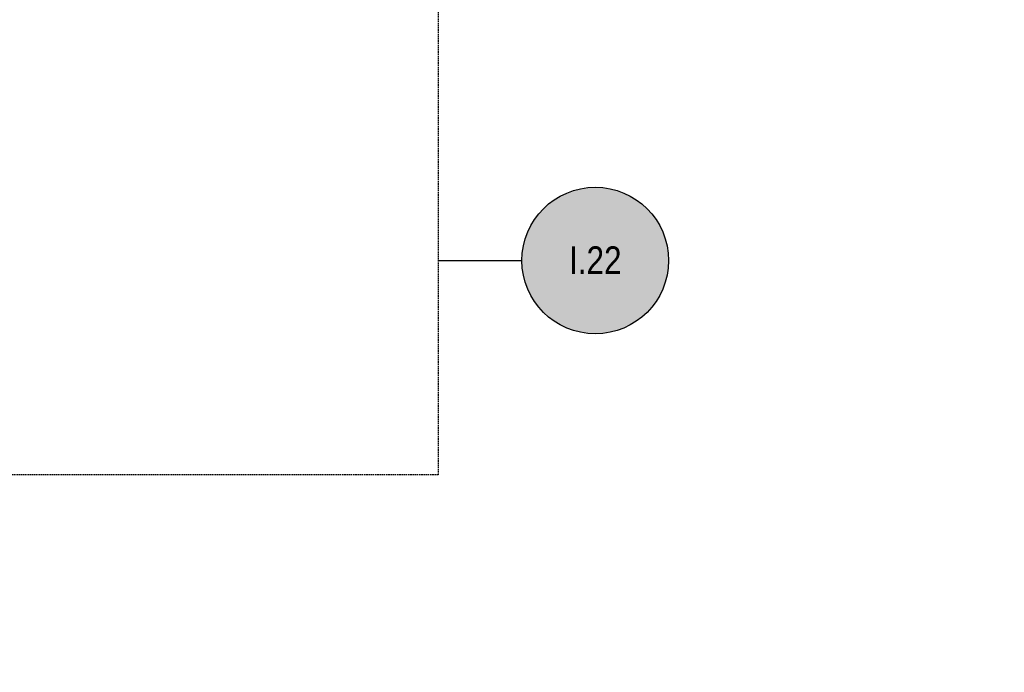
# Model space of a CAD drawing. Extents: x 1609557 to 1611883, y 574690 to 575242.
# Tile 3 of 43: x 1609966 to 1610134, y 574831 to 574942. Entities that reach past the tile are written whole.
import ezdxf
from ezdxf.enums import TextEntityAlignment as Align

# ---------------------------------------------------------------- set-up
doc = ezdxf.new("R2010")
doc.units = 0
doc.header["$MEASUREMENT"] = 0
doc.linetypes.add('HIDDEN', pattern=[0.375, 0.25, -0.125])
doc.layers.add('L-ANNO-KEYN', color=2, linetype='Continuous', lineweight=25)
for name, color, linetype in [('L-ANNO-MACH', 7, 'HIDDEN'), ('L-ANNO-MACH-OVERALL', 7, 'HIDDEN'), ('L-PLNT-BASE', 2, 'Continuous'), ('L-PLNT-BID-ADD', 2, 'Continuous'), ('L-STON', 3, 'Continuous')]:
    doc.layers.add(name, color=color, linetype=linetype)
doc.styles.add('X-HLVM1S', font='ARIALN.TTF')

# ---------------------------------------------------------------- blocks, each defined once
blk = doc.blocks.new('base bid')
at = {"layer": 'L-STON'}
h = blk.add_hatch(dxfattribs=at)
h.set_pattern_fill('GRASS', color=256, scale=2)
h.set_pattern_definition([(90, (-3.71114620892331, -150.6996880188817), (-1.414213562, 1.414213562), [0.375, -2.453427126]), (45, (-3.71114620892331, -150.6996880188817), (-1.414213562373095, 1.414213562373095), [0.375, -1.625]), (135, (-3.71114620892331, -150.6996880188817), (-1.414213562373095, -1.414213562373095), [0.375, -1.625])])
edge = h.paths.add_edge_path(flags=16)
edge.add_arc((618.8863025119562, -30.30258975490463), 1.015633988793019, 53.56259994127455, 119.7169013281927)
edge.add_arc((604.8375250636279, -3.650523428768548), 29.11303063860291, 189.3697585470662, 297.72745904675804, ccw=False)
edge.add_arc((570.2035708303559, -9.42934627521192), 5.999999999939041, 9.972662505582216, 101.7879303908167)
edge.add_arc((539.35580430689, 138.3861309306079), 145.0000000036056, 248.93301401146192, 281.7879303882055, ccw=False)
edge.add_arc((475.8941253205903, -24.71594292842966), 30.01817304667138, 67.80410625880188, 127.606428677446)
edge.add_arc((414.8510998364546, 54.51400046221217), 70.00000000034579, 234.3621781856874, 307.6152423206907, ccw=False)
edge.add_arc((339.1053539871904, -51.13912058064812), 60.00000000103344, 54.36217818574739, 102.9413701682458)
edge.add_arc((298.7936556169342, 124.2888332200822), 119.9999999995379, 269.47738466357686, 282.94137016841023, ccw=False)
edge.add_arc((297.6535016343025, -0.7059668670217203), 5.00000000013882, 89.47738466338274, 125.4332877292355)
edge.add_arc((292.4357098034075, 6.627153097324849), 3.999999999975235, 266.90698341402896, 305.43328772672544, ccw=False)
edge.add_arc((298.7936556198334, 124.2888332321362), 121.8333333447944, 234.5171921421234, 266.90698341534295, ccw=False)
edge.add_arc((230.3962784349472, 28.3383603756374), 3.999999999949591, 197.7889517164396, 234.51719214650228, ccw=False)
edge.add_arc((221.8265835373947, 25.58875506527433), 5.000000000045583, 17.78895171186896, 57.33646437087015)
edge.add_arc((192.1428275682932, -20.71323875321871), 60.0000000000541, 57.33646437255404, 95.53005168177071)
edge.add_line((186.3607580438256, 39.00750866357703), (186.1700039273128, 38.98934755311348))
edge.add_arc((180.5786885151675, 98.72825606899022), 59.99999998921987, 247.789464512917, 275.34707114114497, ccw=False)
edge.add_arc((156.0079716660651, 38.55118508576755), 4.999999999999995, 67.78946452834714, 159.470690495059)
edge.add_arc((167.6572125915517, 34.18891891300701), 17.43921944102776, 159.4706905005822, 205.3160390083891)
edge.add_line((151.892805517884, 26.73171807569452), (158.8874708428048, 11.94510390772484))
edge.add_arc((154.3676564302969, 9.807049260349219), 4.999999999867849, -5.277370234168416, 25.316038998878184, ccw=False)
edge.add_line((159.3464619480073, 9.347162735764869), (159.2120745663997, 7.892263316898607))
edge.add_arc((164.1908800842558, 7.432376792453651), 5.000000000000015, 174.7226297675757, 288.8249053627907)
edge.add_arc((171.9821321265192, -15.42170740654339), 19.14565743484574, 39.949937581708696, 108.82490536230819, ccw=False)
edge.add_arc((190.4923328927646, 0.08265457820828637), 5.000000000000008, 219.9499375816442, 260.1090579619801)
edge.add_arc((151.2221834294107, -225.1353719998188), 223.6160627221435, 64.00658706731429, 80.10905796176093, ccw=False)
edge.add_arc((365.507981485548, 214.5410112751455), 265.4991911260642, 244.0252345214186, 287.9078035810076)
edge.add_arc((486.119061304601, -158.9674474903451), 127.0000000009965, 64.50460080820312, 107.8712941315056, ccw=False)
edge.add_arc((486.1190613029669, -158.9674474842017), 126.9999999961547, 61.264920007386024, 64.50460080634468, ccw=False)
edge.add_arc((625.5395918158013, 95.3196258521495), 162.9999999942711, 241.2649200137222, 271.4988119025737)
edge.add_arc((632.209427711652, -159.5931303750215), 92.00000000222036, 40.598662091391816, 91.49881190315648, ccw=False)
edge.add_arc((804.5674639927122, -11.87140776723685), 134.999999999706, 220.5986620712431, 258.7316317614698)
edge.add_arc((779.1648480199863, -139.3653570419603), 4.999999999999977, 258.7316317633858, 370.3232354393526)
edge.add_line((784.0839102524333, -138.4693510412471), (782.9414253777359, -132.1971227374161))
edge.add_arc((776.8266279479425, -133.3109316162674), 6.21540970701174, 10.32323543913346, 70.94929946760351)
edge.add_arc((781.0222398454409, -121.1609270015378), 6.638608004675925, 186.8673162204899, 250.9492994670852, ccw=False)
edge.add_arc((810.6261729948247, -117.5955908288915), 36.45646305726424, 178.6613906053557, 186.867316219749, ccw=False)
edge.add_arc((765.0365062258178, -116.5302791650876), 9.145648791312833, 358.6613906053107, 428.1020102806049)
edge.add_arc((770.7768630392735, -102.2492452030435), 6.245895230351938, 201.7173952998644, 248.10201028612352, ccw=False)
edge.add_arc((760.3291983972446, -106.4105506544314), 5.000000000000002, 21.71739529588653, 78.0838911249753)
edge.add_arc((785.2377233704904, 11.62438980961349), 115.6344966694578, 225.374426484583, 258.0838911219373, ccw=False)
edge.add_arc((642.0705309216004, -130.5235531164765), 86.12889410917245, 44.0178143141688, 83.09250781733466)
edge.add_arc((661.4880895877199, 16.8794886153), 62.55870457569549, 227.8289389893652, 261.67372428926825, ccw=False)
edge = h.paths.add_edge_path()
edge.add_arc((661.4880895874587, 16.8794886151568), 58.55870457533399, 228.8865744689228, 261.6266150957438)
edge.add_arc((642.0705309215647, -130.5235531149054), 90.1288941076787, 44.04852607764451, 83.06014555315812, ccw=False)
edge.add_arc((785.2377233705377, 11.62438981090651), 111.6344966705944, 225.3982424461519, 282.6823883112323)
edge.add_arc((811.9353492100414, -107.0123411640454), 9.969110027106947, 16.319136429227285, 102.68238831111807, ccw=False)
edge.add_arc((865.5003203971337, -91.27441045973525), 45.85999714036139, 196.3851008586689, 256.0268237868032)
edge.add_arc((853.7026135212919, -138.6869781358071), 2.998343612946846, -68.92306818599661, 76.02682378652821, ccw=False)
edge.add_arc((804.5674639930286, -11.87140776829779), 138.9999999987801, 276.97243690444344, 291.1768356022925, ccw=False)
edge.add_arc((809.8878398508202, -159.6371798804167), 15.14565743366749, 40.28843071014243, 143.8357105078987)
edge.add_arc((804.5674639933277, -11.87140776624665), 139.0000000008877, 220.5986620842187, 267.151704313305, ccw=False)
edge.add_arc((632.2094277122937, -159.593130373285), 88.00000000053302, 40.59866207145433, 91.49881190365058)
edge.add_arc((625.5395918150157, 95.31962585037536), 166.9999999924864, 241.2649200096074, 271.4988119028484, ccw=False)
edge.add_arc((486.119061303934, -158.9674474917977), 123.0000000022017, 61.26492001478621, 107.8712941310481)
edge.add_arc((365.5043407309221, 214.5655925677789), 269.5237002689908, 249.6041407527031, 287.9063914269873, ccw=False)
edge.add_arc((365.9698800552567, 215.5476255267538), 270.6064256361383, 244.030657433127, 249.5842146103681, ccw=False)
edge.add_arc((154.4480504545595, -218.0632359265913), 211.8456146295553, 63.95216514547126, 70.08311154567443)
edge.add_arc((151.0554869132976, -225.5060928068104), 219.9999696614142, 69.91273766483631, 81.04841856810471)
edge.add_arc((171.9821321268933, -15.4217074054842), 15.14565743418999, 28.53936112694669, 140.0836133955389)
edge.add_arc((149.966357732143, -196.3326169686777), 190.9128533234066, 86.87746046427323, 97.39858245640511)
edge.add_arc((158.8098743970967, -264.4371158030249), 259.5891268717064, 97.39858245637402, 105.1312620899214)
edge.add_arc((35.53181350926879, 191.4625140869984), 212.6840491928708, 282.20007420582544, 285.13126208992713, ccw=False)
edge.add_arc((54.86326487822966, 102.0515709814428), 121.2071572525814, 277.0715209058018, 282.2000742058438, ccw=False)
edge.add_arc((51.95215365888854, 125.518462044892), 144.853923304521, 248.75498744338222, 277.07152089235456, ccw=False)
edge.add_arc((1.280879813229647, -4.833150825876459), 5.000000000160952, 104.84327763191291, 248.6841357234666, ccw=False)
edge.add_arc((-45.59932130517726, 172.0601694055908), 177.9999999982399, 284.8432776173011, 307.7565667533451)
edge.add_arc((-93.52873311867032, 250.2739725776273), 269.370478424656, 305.6296898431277, 316.0769376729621)
edge.add_arc((118.7785447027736, 46.36607813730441), 25.00104146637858, 39.91773842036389, 137.0089859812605, ccw=False)
edge.add_arc((180.5786885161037, 98.72825607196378), 55.99999999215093, 220.4330820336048, 235.0336811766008)
edge.add_arc((180.5786885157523, 98.72825607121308), 55.99999999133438, 235.0336811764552, 275.530051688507)
edge.add_arc((192.1428275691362, -20.71323875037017), 63.99999999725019, 53.66505559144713, 95.53005168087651, ccw=False)
edge.add_arc((298.7936556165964, 124.2888332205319), 116.0000000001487, 233.6650555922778, 282.9413701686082)
edge.add_arc((339.1053539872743, -51.13912058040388), 64.00000000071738, 54.3621781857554, 102.94137016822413, ccw=False)
edge.add_arc((414.8510998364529, 54.5140004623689), 66.0000000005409, 234.3621781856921, 307.6152423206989)
edge.add_arc((475.8942029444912, -24.71651629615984), 34.01867460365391, 67.87353367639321, 127.60697928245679, ccw=False)
edge.add_arc((539.3558043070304, 138.3861309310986), 141.0000000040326, 248.9484073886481, 281.7879303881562)
edge.add_arc((570.2035708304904, -9.429346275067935), 9.999999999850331, 9.832403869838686, 101.78793039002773, ccw=False)
edge.add_arc((604.8375250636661, -3.650523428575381), 25.11303063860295, 189.329578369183, 297.6231998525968)
edge.add_arc((618.8834613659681, -30.2891627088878), 5.002573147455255, 47.9211214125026, 118.69745510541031, ccw=False)
edge.add_arc((662.4386729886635, 17.95008187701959), 59.99035860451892, 227.9211214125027, 228.8749149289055)
h = blk.add_hatch(dxfattribs=at)
h.set_pattern_fill('AR-SAND', color=256, scale=2.5)
h.set_pattern_definition([(37.50000000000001, (-1609999.634312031, -572521.6229746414), (-0.1574833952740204, 4.817059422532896), [0, -3.8, 0, -4.25, 0, -4.0625]), (7.499999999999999, (-1609999.634312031, -572521.6229746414), (4.424441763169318, 7.055365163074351), [0, -2.05, 0, -3.425, 0, -1.3125]), (327.5, (-1610002.709312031, -572521.6229746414), (7.785354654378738, 0.01414763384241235), [0, -1.25, 0, -4.5, 0, -5.875]), (317.5, (-1610002.709312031, -572521.6229746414), (7.515316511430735, 2.194188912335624), [0, -0.625, 0, -2.95, 0, -3.375])])
edge = h.paths.add_edge_path()
edge.add_arc((975.1842532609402, 318.8047683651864), 481.7702616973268, 258.8784101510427, 260.4107916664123)
edge.add_line((894.9295026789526, -156.2339248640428), (884.2027706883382, -168.446132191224))
edge.add_line((884.2027706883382, -168.446132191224), (847.8491190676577, -190.6539219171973))
edge.add_line((847.8491190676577, -190.6539219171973), (798.1555349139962, -190.6539219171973))
edge.add_line((798.1555349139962, -190.6539219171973), (747.2964987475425, -172.5301932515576))
edge.add_line((747.2964987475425, -172.5301932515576), (711.4840671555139, -150.6228875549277))
edge.add_line((711.4840671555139, -150.6228875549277), (675.9964703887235, -118.4368421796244))
edge.add_line((675.9964703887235, -118.4368421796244), (504.1727170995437, -76.0782215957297))
edge.add_line((504.1727170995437, -76.0782215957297), (470.0743235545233, -62.44787501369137))
edge.add_line((470.0743235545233, -62.44787501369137), (384.715996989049, -72.36735664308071))
edge.add_line((384.715996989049, -72.36735664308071), (355.9447126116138, -76.94914028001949))
edge.add_line((355.9447126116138, -76.94914028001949), (344.0520851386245, -87.07581996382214))
edge.add_line((344.0520851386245, -87.07581996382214), (331.4194478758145, -90.8919148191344))
edge.add_line((331.4194478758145, -90.8919148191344), (175.0001791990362, -27.13090893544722))
edge.add_line((175.0001791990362, -27.13090893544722), (63.61505718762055, -52.02526193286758))
edge.add_line((63.61505718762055, -52.02526193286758), (4.422241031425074, -54.8544149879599))
edge.add_line((4.422241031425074, -54.8544149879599), (-69.8879120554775, -41.95109310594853))
edge.add_line((-69.8879120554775, -41.95109310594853), (-96.10807950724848, -31.68806857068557))
edge.add_line((-96.10807950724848, -31.68806857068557), (-102.7708319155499, -7.592912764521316))
edge.add_line((-102.7708319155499, -7.592912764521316), (-99.76146007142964, -1.693859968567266))
edge.add_arc((-45.59932130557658, 172.0601694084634), 182.0000000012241, 252.6868395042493, 275.0190642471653)
edge.add_line((-29.67664987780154, -9.241977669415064), (-29.3447826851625, -9.184034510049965))
edge.add_arc((-28.57626109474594, -25.37728074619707), 16.21147276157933, 61.79194727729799, 92.71718391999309, ccw=False)
edge.add_arc((51.7120899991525, 124.3093414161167), 153.6481874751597, 241.7919472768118, 285.8858236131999)
edge.add_arc((152.758396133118, -235.6392442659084), 220.2162130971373, 98.85330476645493, 105.5376167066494, ccw=False)
edge.add_arc((151.1820899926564, -225.4125226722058), 209.8687354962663, 70.0580048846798, 98.85778749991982, ccw=False)
edge.add_line((222.7617353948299, -28.12785397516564), (221.7754935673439, -30.49284057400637))
edge.add_arc((29.16494143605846, -585.7581051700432), 587.7230120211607, 70.86935000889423, 71.65257934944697)
edge.add_line((214.167296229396, -27.91182923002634), (214.0402741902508, -29.80142796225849))
edge.add_arc((29.16494161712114, -585.7581046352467), 585.8896781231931, 65.17206158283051, 71.60620215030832, ccw=False)
edge.add_line((275.1769008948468, -54.02054641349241), (275.9467077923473, -52.35666286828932))
edge.add_arc((29.16494235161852, -585.75810302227), 587.72300968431, 65.17206158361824, 66.03012498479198)
edge.add_line((267.9310958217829, -48.72080443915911), (268.3267669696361, -47.52202050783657))
edge.add_arc((365.5151381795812, 215.059979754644), 279.990868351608, 249.6891869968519, 287.8717470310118)
edge.add_arc((486.1190613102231, -158.9674474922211), 112.9999999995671, 62.84612761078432, 107.87174703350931, ccw=False)
edge.add_arc((625.6385876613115, 96.25216650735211), 177.9296759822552, 240.3772305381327, 271.4824047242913)
edge.add_arc((632.2057718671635, -159.6083406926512), 78.01511050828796, 45.1453067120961, 91.44266237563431, ccw=False)
edge.add_arc((804.4438500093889, -11.05135270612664), 149.7828535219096, 218.5050005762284, 297.7887874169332)
edge.add_arc((874.7528747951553, -144.4675637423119), 1.025781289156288, 113.8194262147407, 117.78878741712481, ccw=False)
edge.add_arc((923.8125677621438, -114.0406244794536), 57.59553997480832, 210.7966945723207, 223.8177650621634)
blk = doc.blocks.new('*U164')
at = {"layer": 'L-ANNO-KEYN', "true_color": 0xffffff}
h = blk.add_hatch(color=7, dxfattribs=at)
edge = h.paths.add_edge_path()
edge.add_arc((4.158625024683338e-05, 0.0004720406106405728), 0.2500420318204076, 0, 360)
at = {"layer": 'L-ANNO-KEYN'}
blk.add_line((-0.535773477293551, 6.561116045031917e-17), (-0.25, 3.061515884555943e-17), dxfattribs=at)
blk.add_circle((0, 0), 0.25, dxfattribs=at)
at = {"layer": 'L-ANNO-KEYN', "style": 'X-HLVM1S', "flags": 8}
blk.add_attdef('SHEET#', text='', height=0.09375, dxfattribs=at).set_placement((-2.775557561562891e-17, 0.00144530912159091), align=Align.MIDDLE_CENTER)
blk = doc.blocks.new('viewports_Rebid')
at = {"layer": 'L-ANNO-MACH-OVERALL'}
blk.add_lwpolyline([(141.1757771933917, -14.91160278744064), (370.2274583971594, -14.91160278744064), (370.2274583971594, -204.9116027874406), (83.85479274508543, -204.9116027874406)], dxfattribs=at)
blk = doc.blocks.new('OPT B AGAIN')
at = {"layer": 'L-STON'}
h = blk.add_hatch(dxfattribs=at)
h.set_pattern_fill('AR-SAND', color=256, scale=2.5)
h.set_pattern_definition([(37.50000000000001, (-1609968.10246036, -572516.2398959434), (-0.1574833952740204, 4.817059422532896), [0, -3.8, 0, -4.25, 0, -4.0625]), (7.499999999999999, (-1609968.10246036, -572516.2398959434), (4.424441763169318, 7.055365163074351), [0, -2.05, 0, -3.425, 0, -1.3125]), (327.5, (-1609971.17746036, -572516.2398959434), (7.785354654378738, 0.01414763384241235), [0, -1.25, 0, -4.5, 0, -5.875]), (317.5, (-1609971.17746036, -572516.2398959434), (7.515316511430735, 2.194188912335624), [0, -0.625, 0, -2.95, 0, -3.375])])
edge = h.paths.add_edge_path()
edge.add_line((387.4765642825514, -71.56606158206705), (416.2478486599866, -66.98427794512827))
edge.add_line((416.2478486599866, -66.98427794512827), (501.6061752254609, -57.06479631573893))
edge.add_line((501.6061752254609, -57.06479631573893), (535.7045687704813, -70.69514289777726))
edge.add_line((535.7045687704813, -70.69514289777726), (707.5283220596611, -113.0537634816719))
edge.add_line((707.5283220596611, -113.0537634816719), (743.0159188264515, -145.2398088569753))
edge.add_line((743.0159188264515, -145.2398088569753), (778.8283504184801, -167.1471145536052))
edge.add_line((778.8283504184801, -167.1471145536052), (829.6873865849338, -185.2708432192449))
edge.add_line((829.6873865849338, -185.2708432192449), (879.3809707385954, -185.2708432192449))
edge.add_line((879.3809707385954, -185.2708432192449), (915.7346223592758, -163.0630534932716))
edge.add_line((915.7346223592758, -163.0630534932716), (926.4613543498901, -150.8508461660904))
edge.add_line((926.4613543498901, -150.8508461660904), (913.7866116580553, -148.5347929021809))
edge.add_arc((962.3961570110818, -102.8307342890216), 66.72142739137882, 211.9891666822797, 223.2354667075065, ccw=False)
edge.add_arc((835.9757016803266, -5.668274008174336), 149.7828535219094, 218.5050005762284, 297.7887874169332, ccw=False)
edge.add_arc((663.7376235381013, -154.2252619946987), 78.01511050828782, 45.14530671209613, 91.44266237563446)
edge.add_arc((657.1704393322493, 101.6352452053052), 177.9296759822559, 240.3772305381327, 271.4824047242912, ccw=False)
edge.add_arc((517.6509129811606, -153.5843687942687), 112.9999999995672, 62.84612761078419, 107.8717470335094)
edge.add_arc((397.0469898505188, 220.4430584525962), 279.9908683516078, 249.6891869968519, 287.87174703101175, ccw=False)
edge.add_line((299.8586186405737, -42.13894180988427), (299.4629474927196, -43.33772574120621))
edge.add_arc((60.69679402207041, -580.3750243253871), 587.7230096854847, 65.17206158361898, 66.0301249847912, ccw=False)
edge.add_line((307.4785594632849, -46.97358417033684), (306.7087525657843, -48.63746771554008))
edge.add_arc((60.69679328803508, -580.3750259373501), 585.8896781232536, 65.17206158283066, 71.60620215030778)
edge.add_line((245.5721258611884, -24.41834926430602), (245.6991479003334, -22.52875053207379))
edge.add_arc((60.69679310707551, -580.3750264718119), 587.723012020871, 70.86935000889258, 71.65257934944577, ccw=False)
edge.add_line((253.3073452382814, -25.10976187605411), (254.2935870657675, -22.74477527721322))
edge.add_arc((182.7139416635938, -220.0294439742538), 209.8687354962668, 70.05800488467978, 98.85778749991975)
edge.add_arc((184.2902478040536, -230.2561655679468), 220.2162130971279, 98.85330476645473, 105.5376167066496)
edge.add_arc((83.24394167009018, 129.6924201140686), 153.6481874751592, 241.79194727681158, 285.8858236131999, ccw=False)
edge.add_arc((2.955590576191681, -19.99420204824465), 16.21147276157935, 61.79194727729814, 92.71718391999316)
edge.add_line((2.187068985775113, -3.800955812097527), (1.855201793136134, -3.858898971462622))
edge.add_arc((-14.06746963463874, 177.4432481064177), 182.0000000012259, 252.6868395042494, 275.01906424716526, ccw=False)
edge.add_line((-68.229608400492, 3.689218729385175), (-71.23898024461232, -2.209834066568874))
edge.add_line((-71.23898024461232, -2.209834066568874), (-64.57622783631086, -26.30498987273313))
edge.add_line((-64.57622783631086, -26.30498987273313), (-38.35606038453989, -36.56801440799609))
edge.add_line((-38.35606038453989, -36.56801440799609), (35.95409270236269, -49.47133629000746))
edge.add_line((35.95409270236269, -49.47133629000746), (95.14690885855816, -46.64218323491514))
edge.add_line((95.14690885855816, -46.64218323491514), (206.5320308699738, -21.74783023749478))
edge.add_line((206.5320308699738, -21.74783023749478), (362.9512995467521, -85.50883612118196))
edge.add_line((362.9512995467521, -85.50883612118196), (375.5839368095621, -81.6927412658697))
edge.add_line((375.5839368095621, -81.6927412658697), (387.4765642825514, -71.56606158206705))

msp = doc.modelspace()

# ---------------------------------------------------------------- hatches: boundary and pattern name
at = {"layer": 'L-STON'}
h = msp.add_hatch(dxfattribs=at)
h.set_pattern_fill('GRASS', color=256, scale=2)
h.set_pattern_definition([(90, (0, 0), (-1.414213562, 1.414213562), [0.375, -2.453427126]), (45, (0, 0), (-1.414213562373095, 1.414213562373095), [0.375, -1.625]), (135, (0, 0), (-1.414213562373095, -1.414213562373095), [0.375, -1.625])])
edge = h.paths.add_edge_path()
edge.add_arc((1610813.216045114, 574959.1414492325), 100.0040495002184, 216.1022558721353, 216.1817475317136)
edge.add_arc((1610656.820515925, 574844.9201608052), 93.66082483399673, 36.09956406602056, 36.18443933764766)
edge = h.paths.add_edge_path()
edge.add_line((1609968.687393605, 575012.2828954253), (1609968.102458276, 575016.2398957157))
edge.add_arc((1609954.034991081, 575193.683145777), 178.0000017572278, 253.0948772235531, 274.5328533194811, ccw=False)
edge.add_arc((1609954.034990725, 575193.6831440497), 178.0000000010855, 248.16826524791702, 253.0948771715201, ccw=False)
edge.add_arc((1609954.034990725, 575193.6831440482), 177.9999999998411, 238.03358010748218, 248.1682652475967, ccw=False)
edge.add_arc((1609954.034990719, 575193.6831440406), 177.9999999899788, 221.3720803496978, 238.033580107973, ccw=False)
edge.add_arc((1609916.37045134, 575160.5099906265), 127.809606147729, 215.3124549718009, 221.3720803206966, ccw=False)
edge.add_arc((1609869.584878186, 574941.4546373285), 156.1524184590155, 111.6098876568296, 115.6512929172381)
edge.add_arc((1609765.242331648, 575157.5691477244), 83.83367074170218, 276.5399601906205, 295.99620355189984, ccw=False)
edge.add_line((1609774.790663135, 575074.2810110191), (1609793.91872741, 575061.8659131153))
edge.add_arc((1609739.119560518, 574977.4969385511), 100.6035414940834, 49.28011877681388, 56.9955511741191, ccw=False)
edge.add_line((1609804.749430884, 575053.7451691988), (1609811.023914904, 575047.8491104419))
edge.add_line((1609811.023914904, 575047.8491104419), (1609816.541248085, 575053.3064861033))
edge.add_line((1609816.541248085, 575053.3064861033), (1609888.084439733, 574995.2144768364))
edge.add_line((1609888.084439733, 574995.2144768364), (1609902.420042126, 574989.8289895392))
edge.add_line((1609902.420042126, 574989.8289895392), (1609897.395630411, 575009.8454450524))
edge.add_arc((1609904.28674102, 575010.7120738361), 6.94539062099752, 101.69690295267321, 187.1679094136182, ccw=False)
edge.add_arc((1609948.778174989, 575178.4044143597), 167.3102986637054, 254.0774575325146, 276.8341494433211)

# ---------------------------------------------------------------- block references
at = {"layer": 'L-ANNO-MACH'}
msp.add_blockref('viewports_Rebid', (1609666.84857738, 575069.5637974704), dxfattribs=at)
at = {"layer": 'L-ANNO-MACH-OVERALL', "xscale": 50, "yscale": 50, "zscale": 50}
msp.add_blockref('*U164', (1610063.864709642, 574901.2149852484), dxfattribs=at).add_auto_attribs({'SHEET#': 'I.22'})
at = {"layer": 'L-PLNT-BASE'}
msp.add_blockref('base bid', (1609999.634312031, 575021.6229746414), dxfattribs=at)
at = {"layer": 'L-PLNT-BID-ADD'}
msp.add_blockref('OPT B AGAIN', (1609968.10246036, 575016.2398959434), dxfattribs=at)

doc.saveas('drawing.dxf')
